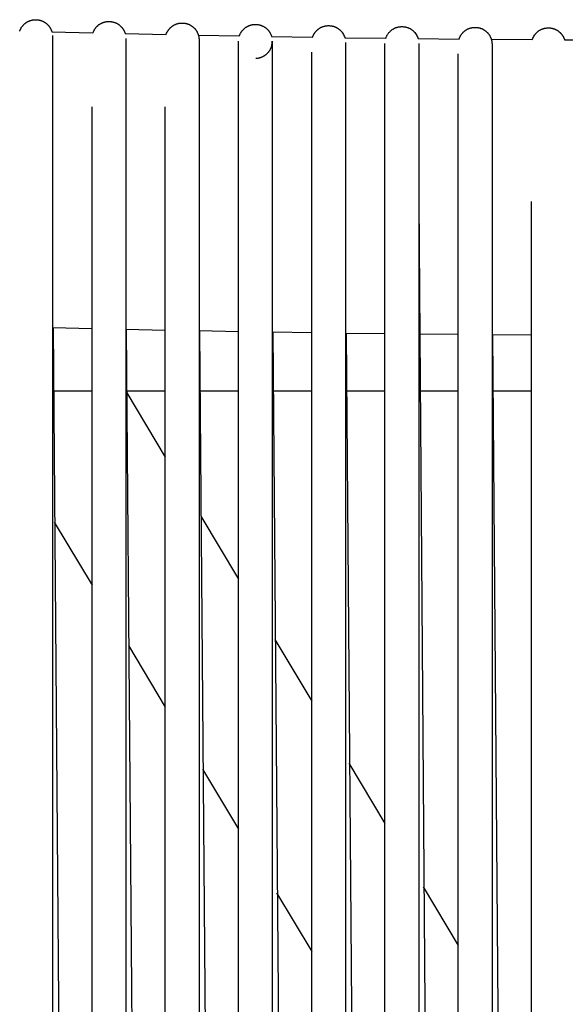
# Model space of a CAD drawing. Header units: millimetres. Extents: x 5000 to 6892, y 0 to 1693.
# Tile 33 of 49: x 5279 to 5376, y 1512 to 1687. Entities that reach past the tile are written whole.
import ezdxf

# ---------------------------------------------------------------- set-up
doc = ezdxf.new("R2010")
doc.units = ezdxf.units.MM
doc.layers.add('Make2D$Sichtbar$Kurven', color=18, linetype='Continuous', true_color=0x000000)

msp = doc.modelspace()

# ---------------------------------------------------------------- linework, layer by layer
at = {"layer": 'Make2D$Sichtbar$Kurven', "color": 18, "lineweight": -3, "true_color": 0x000000}
for points in [[(5278.97, 1684.49), (5279.01, 1684.58), (5279.03, 1684.65), (5279.06, 1684.71), (5279.09, 1684.78), (5279.12, 1684.84), (5279.16, 1684.91), (5279.19, 1684.97), (5279.23, 1685.03), (5279.26, 1685.1), (5279.3, 1685.16), (5279.34, 1685.22), (5279.39, 1685.28), (5279.43, 1685.33), (5279.47, 1685.39), (5279.52, 1685.45), (5279.57, 1685.5), (5279.62, 1685.56), (5279.67, 1685.61), (5279.72, 1685.66), (5279.77, 1685.71), (5279.83, 1685.76), (5279.89, 1685.81), (5279.94, 1685.86), (5280, 1685.9), (5280.06, 1685.95), (5280.12, 1685.99), (5280.18, 1686.03), (5280.24, 1686.07), (5280.31, 1686.11), (5280.37, 1686.14), (5280.43, 1686.18), (5280.5, 1686.21), (5280.56, 1686.24), (5280.63, 1686.27), (5280.7, 1686.3), (5280.77, 1686.32), (5280.84, 1686.35), (5280.91, 1686.37), (5280.98, 1686.39), (5281.05, 1686.41), (5281.12, 1686.43), (5281.19, 1686.45), (5281.26, 1686.46), (5281.34, 1686.47), (5281.41, 1686.48), (5281.48, 1686.49), (5281.56, 1686.5), (5281.63, 1686.51), (5281.71, 1686.51), (5281.78, 1686.51), (5281.86, 1686.51), (5281.93, 1686.51), (5282, 1686.51), (5282.08, 1686.5), (5282.15, 1686.49), (5282.22, 1686.48), (5282.3, 1686.47), (5282.37, 1686.46), (5282.44, 1686.45), (5282.51, 1686.43), (5282.58, 1686.41), (5282.65, 1686.39), (5282.72, 1686.37), (5282.79, 1686.35), (5282.86, 1686.32), (5282.93, 1686.3), (5283, 1686.27), (5283.06, 1686.24), (5283.13, 1686.21), (5283.19, 1686.17), (5283.26, 1686.14), (5283.32, 1686.1), (5283.39, 1686.07), (5283.45, 1686.03), (5283.51, 1685.99), (5283.57, 1685.94), (5283.63, 1685.9), (5283.69, 1685.85), (5283.75, 1685.81), (5283.8, 1685.76), (5283.84, 1685.72), (5283.88, 1685.68), (5283.92, 1685.65), (5283.96, 1685.61), (5283.99, 1685.57), (5284.03, 1685.53), (5284.07, 1685.49), (5284.1, 1685.45), (5284.13, 1685.41), (5284.17, 1685.37), (5284.2, 1685.33), (5284.23, 1685.29), (5284.26, 1685.24), (5284.29, 1685.2), (5284.32, 1685.16), (5284.35, 1685.11), (5284.38, 1685.07), (5284.41, 1685.02), (5284.43, 1684.97), (5284.46, 1684.93), (5284.48, 1684.88), (5284.5, 1684.84), (5284.53, 1684.79), (5284.55, 1684.74), (5284.57, 1684.69), (5284.59, 1684.64), (5284.61, 1684.59), (5284.63, 1684.55), (5284.65, 1684.5), (5284.66, 1684.45), (5284.68, 1684.4), (5284.69, 1684.34)], [(5291.97, 1684.17), (5291.99, 1684.21), (5292.06, 1684.38), (5292.14, 1684.56), (5292.23, 1684.73), (5292.33, 1684.89), (5292.38, 1684.95), (5292.42, 1685.01), (5292.47, 1685.07), (5292.51, 1685.13), (5292.56, 1685.18), (5292.61, 1685.24), (5292.66, 1685.29), (5292.71, 1685.34), (5292.77, 1685.39), (5292.82, 1685.44), (5292.87, 1685.49), (5292.93, 1685.54), (5292.99, 1685.58), (5293.05, 1685.63), (5293.11, 1685.67), (5293.17, 1685.71), (5293.23, 1685.75), (5293.29, 1685.79), (5293.35, 1685.82), (5293.42, 1685.86), (5293.48, 1685.89), (5293.55, 1685.92), (5293.62, 1685.95), (5293.69, 1685.98), (5293.75, 1686.01), (5293.82, 1686.03), (5293.89, 1686.06), (5293.96, 1686.08), (5294.04, 1686.1), (5294.11, 1686.12), (5294.18, 1686.13), (5294.25, 1686.15), (5294.33, 1686.16), (5294.4, 1686.17), (5294.47, 1686.18), (5294.55, 1686.19), (5294.62, 1686.19), (5294.7, 1686.2), (5294.77, 1686.2), (5294.84, 1686.2), (5294.92, 1686.2), (5294.99, 1686.2), (5295.06, 1686.19), (5295.14, 1686.18), (5295.21, 1686.17), (5295.28, 1686.16), (5295.35, 1686.15), (5295.42, 1686.14), (5295.5, 1686.12), (5295.57, 1686.1), (5295.64, 1686.08), (5295.71, 1686.06), (5295.78, 1686.04), (5295.85, 1686.02), (5295.91, 1685.99), (5295.98, 1685.96), (5296.05, 1685.93), (5296.12, 1685.9), (5296.18, 1685.87), (5296.25, 1685.83), (5296.31, 1685.8), (5296.38, 1685.76), (5296.44, 1685.72), (5296.5, 1685.68), (5296.56, 1685.64), (5296.61, 1685.6), (5296.66, 1685.56), (5296.71, 1685.52), (5296.76, 1685.48), (5296.81, 1685.44), (5296.86, 1685.39), (5296.9, 1685.35), (5296.95, 1685.3), (5297, 1685.26), (5297.04, 1685.21), (5297.08, 1685.16), (5297.12, 1685.11), (5297.16, 1685.06), (5297.2, 1685.01), (5297.24, 1684.96), (5297.28, 1684.91), (5297.31, 1684.86), (5297.35, 1684.8), (5297.38, 1684.75), (5297.42, 1684.69), (5297.45, 1684.64), (5297.48, 1684.58), (5297.51, 1684.52), (5297.53, 1684.46), (5297.56, 1684.4), (5297.59, 1684.34), (5297.61, 1684.28), (5297.63, 1684.22), (5297.65, 1684.16), (5297.67, 1684.1), (5297.69, 1684.04)], [(5304.97, 1683.88), (5304.99, 1683.93), (5305.06, 1684.11), (5305.14, 1684.28), (5305.17, 1684.35), (5305.21, 1684.41), (5305.25, 1684.47), (5305.29, 1684.54), (5305.33, 1684.6), (5305.37, 1684.66), (5305.41, 1684.72), (5305.46, 1684.78), (5305.5, 1684.83), (5305.55, 1684.89), (5305.6, 1684.95), (5305.65, 1685), (5305.7, 1685.05), (5305.75, 1685.1), (5305.81, 1685.15), (5305.86, 1685.2), (5305.92, 1685.25), (5305.97, 1685.29), (5306.03, 1685.34), (5306.09, 1685.38), (5306.15, 1685.42), (5306.21, 1685.46), (5306.28, 1685.5), (5306.34, 1685.53), (5306.41, 1685.57), (5306.47, 1685.6), (5306.54, 1685.64), (5306.6, 1685.67), (5306.67, 1685.69), (5306.74, 1685.72), (5306.81, 1685.75), (5306.88, 1685.77), (5306.95, 1685.79), (5307.03, 1685.81), (5307.1, 1685.83), (5307.17, 1685.85), (5307.24, 1685.87), (5307.32, 1685.88), (5307.39, 1685.89), (5307.46, 1685.9), (5307.53, 1685.91), (5307.61, 1685.91), (5307.68, 1685.92), (5307.75, 1685.92), (5307.83, 1685.92), (5307.9, 1685.92), (5307.97, 1685.92), (5308.05, 1685.91), (5308.12, 1685.9), (5308.19, 1685.9), (5308.26, 1685.89), (5308.34, 1685.87), (5308.41, 1685.86), (5308.48, 1685.84), (5308.55, 1685.83), (5308.62, 1685.81), (5308.69, 1685.79), (5308.76, 1685.77), (5308.83, 1685.74), (5308.9, 1685.72), (5308.97, 1685.69), (5309.04, 1685.66), (5309.11, 1685.63), (5309.17, 1685.59), (5309.24, 1685.56), (5309.3, 1685.52), (5309.37, 1685.48), (5309.43, 1685.45), (5309.49, 1685.41), (5309.55, 1685.36), (5309.61, 1685.32), (5309.67, 1685.28), (5309.73, 1685.23), (5309.78, 1685.18), (5309.84, 1685.13), (5309.89, 1685.08), (5309.94, 1685.03), (5309.99, 1684.98), (5310.04, 1684.93), (5310.09, 1684.87), (5310.14, 1684.81), (5310.18, 1684.76), (5310.23, 1684.7), (5310.27, 1684.64), (5310.31, 1684.58), (5310.35, 1684.52), (5310.39, 1684.45), (5310.43, 1684.39), (5310.46, 1684.33), (5310.5, 1684.26), (5310.53, 1684.19), (5310.56, 1684.13), (5310.59, 1684.06), (5310.61, 1683.99), (5310.64, 1683.92), (5310.66, 1683.85)], [(5317.97, 1683.63), (5317.99, 1683.68), (5318.01, 1683.75), (5318.04, 1683.82), (5318.07, 1683.89), (5318.1, 1683.95), (5318.13, 1684.02), (5318.17, 1684.09), (5318.2, 1684.15), (5318.24, 1684.21), (5318.28, 1684.28), (5318.32, 1684.34), (5318.36, 1684.4), (5318.4, 1684.46), (5318.44, 1684.52), (5318.49, 1684.57), (5318.54, 1684.63), (5318.59, 1684.68), (5318.64, 1684.74), (5318.69, 1684.79), (5318.74, 1684.84), (5318.79, 1684.89), (5318.85, 1684.94), (5318.9, 1684.99), (5318.96, 1685.03), (5319.02, 1685.08), (5319.08, 1685.12), (5319.14, 1685.16), (5319.2, 1685.2), (5319.26, 1685.24), (5319.33, 1685.28), (5319.39, 1685.32), (5319.46, 1685.35), (5319.53, 1685.38), (5319.59, 1685.41), (5319.66, 1685.44), (5319.73, 1685.47), (5319.8, 1685.5), (5319.87, 1685.52), (5319.94, 1685.54), (5320.01, 1685.56), (5320.08, 1685.58), (5320.15, 1685.6), (5320.23, 1685.61), (5320.3, 1685.63), (5320.37, 1685.64), (5320.44, 1685.65), (5320.52, 1685.66), (5320.59, 1685.66), (5320.66, 1685.67), (5320.73, 1685.67), (5320.81, 1685.67), (5320.88, 1685.67), (5320.95, 1685.67), (5321.03, 1685.67), (5321.1, 1685.66), (5321.17, 1685.65), (5321.25, 1685.64), (5321.32, 1685.63), (5321.39, 1685.62), (5321.46, 1685.6), (5321.53, 1685.58), (5321.61, 1685.57), (5321.68, 1685.54), (5321.75, 1685.52), (5321.82, 1685.5), (5321.89, 1685.47), (5321.96, 1685.44), (5322.03, 1685.42), (5322.09, 1685.38), (5322.16, 1685.35), (5322.23, 1685.32), (5322.29, 1685.28), (5322.35, 1685.25), (5322.42, 1685.21), (5322.48, 1685.17), (5322.54, 1685.13), (5322.6, 1685.08), (5322.66, 1685.04), (5322.71, 1684.99), (5322.77, 1684.95), (5322.82, 1684.9), (5322.88, 1684.85), (5322.93, 1684.8), (5322.98, 1684.75), (5323.03, 1684.69), (5323.08, 1684.64), (5323.13, 1684.58), (5323.17, 1684.52), (5323.22, 1684.47), (5323.26, 1684.41), (5323.3, 1684.35), (5323.34, 1684.28), (5323.38, 1684.22), (5323.42, 1684.16), (5323.45, 1684.09), (5323.49, 1684.03), (5323.52, 1683.96)], [(5330.96, 1683.41), (5330.99, 1683.47), (5331.01, 1683.53), (5331.03, 1683.58), (5331.05, 1683.64), (5331.08, 1683.7), (5331.11, 1683.76), (5331.14, 1683.82), (5331.16, 1683.87), (5331.19, 1683.93), (5331.23, 1683.98), (5331.26, 1684.04), (5331.29, 1684.09), (5331.33, 1684.14), (5331.36, 1684.2), (5331.4, 1684.25), (5331.44, 1684.3), (5331.48, 1684.35), (5331.52, 1684.39), (5331.56, 1684.44), (5331.6, 1684.49), (5331.65, 1684.54), (5331.69, 1684.58), (5331.74, 1684.63), (5331.78, 1684.67), (5331.83, 1684.71), (5331.88, 1684.75), (5331.93, 1684.79), (5331.98, 1684.83), (5332.03, 1684.87), (5332.08, 1684.91), (5332.13, 1684.95), (5332.19, 1684.98), (5332.25, 1685.02), (5332.32, 1685.06), (5332.38, 1685.1), (5332.45, 1685.13), (5332.51, 1685.16), (5332.58, 1685.2), (5332.65, 1685.22), (5332.72, 1685.25), (5332.78, 1685.28), (5332.85, 1685.3), (5332.92, 1685.33), (5332.99, 1685.35), (5333.06, 1685.37), (5333.13, 1685.38), (5333.21, 1685.4), (5333.28, 1685.41), (5333.35, 1685.42), (5333.42, 1685.44), (5333.49, 1685.44), (5333.57, 1685.45), (5333.64, 1685.46), (5333.71, 1685.46), (5333.79, 1685.46), (5333.86, 1685.46), (5333.93, 1685.46), (5334.01, 1685.45), (5334.08, 1685.45), (5334.15, 1685.44), (5334.23, 1685.43), (5334.3, 1685.42), (5334.37, 1685.41), (5334.45, 1685.39), (5334.52, 1685.37), (5334.59, 1685.36), (5334.66, 1685.34), (5334.74, 1685.31), (5334.81, 1685.29), (5334.87, 1685.27), (5334.94, 1685.24), (5335.01, 1685.21), (5335.08, 1685.18), (5335.14, 1685.15), (5335.21, 1685.12), (5335.27, 1685.08), (5335.34, 1685.04), (5335.4, 1685.01), (5335.46, 1684.97), (5335.52, 1684.93), (5335.58, 1684.88), (5335.64, 1684.84), (5335.7, 1684.79), (5335.75, 1684.75), (5335.81, 1684.7), (5335.86, 1684.65), (5335.92, 1684.6), (5335.97, 1684.55), (5336.02, 1684.49), (5336.07, 1684.44), (5336.11, 1684.38), (5336.16, 1684.33), (5336.21, 1684.27), (5336.25, 1684.21), (5336.29, 1684.15), (5336.33, 1684.08)], [(5343.96, 1683.22), (5344, 1683.32), (5344.03, 1683.42), (5344.07, 1683.51), (5344.12, 1683.6), (5344.16, 1683.7), (5344.21, 1683.79), (5344.27, 1683.87), (5344.32, 1683.96), (5344.38, 1684.04), (5344.44, 1684.13), (5344.51, 1684.21), (5344.58, 1684.29), (5344.65, 1684.36), (5344.72, 1684.44), (5344.8, 1684.51), (5344.88, 1684.58), (5344.94, 1684.63), (5344.99, 1684.67), (5345.05, 1684.72), (5345.11, 1684.76), (5345.18, 1684.8), (5345.24, 1684.84), (5345.3, 1684.88), (5345.37, 1684.91), (5345.43, 1684.95), (5345.5, 1684.98), (5345.56, 1685.01), (5345.63, 1685.04), (5345.7, 1685.07), (5345.76, 1685.1), (5345.83, 1685.12), (5345.9, 1685.14), (5345.97, 1685.17), (5346.04, 1685.19), (5346.11, 1685.2), (5346.19, 1685.22), (5346.26, 1685.23), (5346.33, 1685.25), (5346.4, 1685.26), (5346.47, 1685.27), (5346.55, 1685.27), (5346.62, 1685.28), (5346.69, 1685.28), (5346.77, 1685.28), (5346.84, 1685.28), (5346.92, 1685.28), (5346.99, 1685.28), (5347.07, 1685.27), (5347.14, 1685.27), (5347.21, 1685.26), (5347.29, 1685.25), (5347.36, 1685.23), (5347.43, 1685.22), (5347.5, 1685.2), (5347.58, 1685.19), (5347.65, 1685.17), (5347.72, 1685.15), (5347.79, 1685.12), (5347.86, 1685.1), (5347.92, 1685.07), (5347.99, 1685.04), (5348.06, 1685.01), (5348.12, 1684.98), (5348.19, 1684.95), (5348.25, 1684.92), (5348.32, 1684.88), (5348.38, 1684.84), (5348.44, 1684.8), (5348.5, 1684.76), (5348.56, 1684.72), (5348.62, 1684.68), (5348.68, 1684.63), (5348.74, 1684.59), (5348.79, 1684.54), (5348.85, 1684.49), (5348.9, 1684.44), (5348.95, 1684.38), (5349.01, 1684.33), (5349.06, 1684.28), (5349.11, 1684.22)], [(5356.96, 1683.08), (5356.98, 1683.15), (5357.01, 1683.22), (5357.04, 1683.29), (5357.07, 1683.36), (5357.1, 1683.43), (5357.13, 1683.5), (5357.17, 1683.56), (5357.2, 1683.63), (5357.24, 1683.69), (5357.28, 1683.76), (5357.32, 1683.82), (5357.36, 1683.88), (5357.41, 1683.94), (5357.45, 1684), (5357.5, 1684.06), (5357.55, 1684.12), (5357.6, 1684.17), (5357.65, 1684.23), (5357.7, 1684.28), (5357.75, 1684.33), (5357.81, 1684.38), (5357.86, 1684.43), (5357.92, 1684.48), (5357.98, 1684.53), (5358.04, 1684.57), (5358.1, 1684.61), (5358.16, 1684.65), (5358.22, 1684.69), (5358.28, 1684.73), (5358.35, 1684.77), (5358.41, 1684.8), (5358.47, 1684.84), (5358.54, 1684.87), (5358.61, 1684.9), (5358.67, 1684.93), (5358.74, 1684.95), (5358.81, 1684.98), (5358.88, 1685), (5358.95, 1685.02), (5359.02, 1685.04), (5359.09, 1685.06), (5359.16, 1685.08), (5359.24, 1685.09), (5359.31, 1685.11), (5359.38, 1685.12), (5359.45, 1685.13), (5359.53, 1685.14), (5359.6, 1685.14), (5359.68, 1685.15), (5359.75, 1685.15), (5359.83, 1685.15), (5359.9, 1685.15), (5359.97, 1685.15), (5360.05, 1685.14), (5360.12, 1685.13), (5360.19, 1685.13), (5360.27, 1685.12), (5360.34, 1685.1), (5360.41, 1685.09), (5360.48, 1685.07), (5360.55, 1685.06), (5360.63, 1685.04), (5360.7, 1685.02), (5360.77, 1685), (5360.83, 1684.97), (5360.9, 1684.95), (5360.97, 1684.92), (5361.04, 1684.89), (5361.1, 1684.86), (5361.17, 1684.83), (5361.23, 1684.79), (5361.3, 1684.76), (5361.36, 1684.72), (5361.42, 1684.68), (5361.49, 1684.64), (5361.55, 1684.6), (5361.61, 1684.55), (5361.67, 1684.51), (5361.72, 1684.46), (5361.78, 1684.41), (5361.84, 1684.36)], [(5369.96, 1682.97), (5369.98, 1683.06), (5370.06, 1683.25), (5370.14, 1683.43), (5370.24, 1683.61), (5370.35, 1683.78), (5370.4, 1683.84), (5370.44, 1683.9), (5370.49, 1683.96), (5370.54, 1684.01), (5370.59, 1684.07), (5370.64, 1684.12), (5370.69, 1684.18), (5370.74, 1684.23), (5370.79, 1684.28), (5370.85, 1684.33), (5370.9, 1684.37), (5370.96, 1684.42), (5371.02, 1684.46), (5371.08, 1684.51), (5371.14, 1684.55), (5371.2, 1684.59), (5371.26, 1684.63), (5371.32, 1684.66), (5371.39, 1684.7), (5371.45, 1684.73), (5371.52, 1684.77), (5371.59, 1684.8), (5371.65, 1684.82), (5371.72, 1684.85), (5371.79, 1684.88), (5371.86, 1684.9), (5371.93, 1684.92), (5372, 1684.95), (5372.07, 1684.96), (5372.14, 1684.98), (5372.22, 1685), (5372.29, 1685.01), (5372.36, 1685.02), (5372.44, 1685.03), (5372.51, 1685.04), (5372.59, 1685.05), (5372.66, 1685.05), (5372.73, 1685.06), (5372.81, 1685.06), (5372.88, 1685.06), (5372.95, 1685.05), (5373.03, 1685.05), (5373.1, 1685.04), (5373.17, 1685.04), (5373.25, 1685.03), (5373.32, 1685.02), (5373.39, 1685), (5373.46, 1684.99), (5373.53, 1684.97), (5373.6, 1684.95), (5373.67, 1684.93), (5373.74, 1684.91), (5373.81, 1684.89), (5373.88, 1684.86), (5373.95, 1684.83), (5374.02, 1684.81), (5374.08, 1684.77), (5374.15, 1684.74), (5374.22, 1684.71), (5374.28, 1684.67), (5374.34, 1684.64), (5374.41, 1684.6), (5374.47, 1684.56), (5374.53, 1684.51)], [(5284.69, 1684.34), (5291.97, 1684.17)], [(5284.81, 1683.69), (5284.81, 1683.63), (5284.81, 1683.54), (5284.81, 1683.51)], [(5284.81, 1683.51), (5284.81, 1683.31), (5284.81, 1682.68), (5284.81, 1681.78)], [(5297.69, 1684.04), (5304.97, 1683.88)], [(5297.81, 1683.2), (5297.81, 1681.47)], [(5310.66, 1683.85), (5310.69, 1683.75), (5310.72, 1683.65), (5310.74, 1683.55), (5310.76, 1683.45), (5310.78, 1683.35), (5310.79, 1683.25), (5310.8, 1683.16), (5310.81, 1683.06), (5310.81, 1682.96), (5310.81, 1682.92), (5310.81, 1682.92), (5310.81, 1682.92), (5310.81, 1682.92), (5310.81, 1682.92), (5310.81, 1682.72), (5310.81, 1682.09), (5310.81, 1681.2)], [(5310.69, 1683.76), (5317.97, 1683.63)], [(5323.52, 1683.96), (5323.6, 1683.77), (5323.67, 1683.58), (5323.69, 1683.52)], [(5323.69, 1683.52), (5330.97, 1683.41)], [(5336.33, 1684.08), (5336.44, 1683.91), (5336.53, 1683.73), (5336.61, 1683.54), (5336.68, 1683.35), (5336.69, 1683.32)], [(5336.69, 1683.32), (5343.96, 1683.22)], [(5349.11, 1684.22), (5349.23, 1684.06), (5349.35, 1683.89), (5349.45, 1683.72), (5349.54, 1683.54), (5349.61, 1683.36), (5349.68, 1683.17), (5349.68, 1683.15)], [(5349.68, 1683.15), (5356.96, 1683.08)], [(5361.84, 1684.36), (5361.89, 1684.31), (5361.94, 1684.26), (5362, 1684.21), (5362.05, 1684.15), (5362.09, 1684.1), (5362.14, 1684.04), (5362.19, 1683.98), (5362.23, 1683.92), (5362.27, 1683.86), (5362.32, 1683.8), (5362.36, 1683.74), (5362.39, 1683.68), (5362.43, 1683.62), (5362.46, 1683.55), (5362.5, 1683.49), (5362.53, 1683.42), (5362.56, 1683.36), (5362.59, 1683.29), (5362.62, 1683.22), (5362.64, 1683.15), (5362.66, 1683.08), (5362.69, 1683.01), (5362.71, 1682.94), (5362.72, 1682.87), (5362.74, 1682.8), (5362.76, 1682.73), (5362.77, 1682.65), (5362.78, 1682.58), (5362.79, 1682.51), (5362.8, 1682.43), (5362.8, 1682.36), (5362.81, 1682.29), (5362.81, 1682.19), (5362.81, 1682.15), (5362.81, 1682.15), (5362.81, 1682.15), (5362.81, 1682.15), (5362.81, 1682.15), (5362.81, 1682.15), (5362.81, 1680.43)], [(5374.53, 1684.51), (5374.58, 1684.48), (5374.63, 1684.44), (5374.68, 1684.4), (5374.73, 1684.36), (5374.78, 1684.32), (5374.83, 1684.28), (5374.87, 1684.24), (5374.92, 1684.2), (5374.96, 1684.15), (5375, 1684.11), (5375.04, 1684.06), (5375.09, 1684.02), (5375.13, 1683.97), (5375.16, 1683.92), (5375.2, 1683.87), (5375.24, 1683.82), (5375.27, 1683.77), (5375.31, 1683.72), (5375.34, 1683.67), (5375.38, 1683.62), (5375.41, 1683.56), (5375.44, 1683.51), (5375.47, 1683.46), (5375.49, 1683.4), (5375.52, 1683.35), (5375.55, 1683.29), (5375.57, 1683.23), (5375.6, 1683.18), (5375.62, 1683.12), (5375.64, 1683.06), (5375.66, 1683), (5375.68, 1682.94)], [(5284.81, 1681.78), (5284.81, 1641.33)], [(5297.81, 1681.47), (5297.81, 1641.03)], [(5317.81, 1680.95), (5317.81, 1682.67)], [(5320.89, 1679.67), (5320.94, 1679.67), (5321.02, 1679.68), (5321.09, 1679.68), (5321.17, 1679.69), (5321.24, 1679.7), (5321.32, 1679.71), (5321.39, 1679.73), (5321.46, 1679.74), (5321.53, 1679.76), (5321.61, 1679.78), (5321.68, 1679.8), (5321.75, 1679.82), (5321.82, 1679.85), (5321.89, 1679.87), (5321.96, 1679.9), (5322.03, 1679.93), (5322.1, 1679.96), (5322.17, 1679.99), (5322.23, 1680.03), (5322.3, 1680.07), (5322.36, 1680.1), (5322.42, 1680.14), (5322.49, 1680.18), (5322.55, 1680.22), (5322.61, 1680.27), (5322.66, 1680.31), (5322.72, 1680.36), (5322.78, 1680.4), (5322.83, 1680.45), (5322.89, 1680.5), (5322.94, 1680.55), (5322.99, 1680.61), (5323.04, 1680.66), (5323.09, 1680.71), (5323.13, 1680.77), (5323.18, 1680.83), (5323.22, 1680.89), (5323.27, 1680.95), (5323.31, 1681.01), (5323.35, 1681.07), (5323.39, 1681.13), (5323.42, 1681.19), (5323.46, 1681.26), (5323.49, 1681.32), (5323.52, 1681.39), (5323.56, 1681.46), (5323.58, 1681.53), (5323.61, 1681.6), (5323.64, 1681.67), (5323.7, 1681.85), (5323.74, 1682.03), (5323.78, 1682.22), (5323.8, 1682.41), (5323.81, 1682.61), (5323.81, 1682.67)], [(5323.81, 1682.67), (5323.81, 1682.67), (5323.81, 1682.66), (5323.81, 1682.65), (5323.81, 1682.63), (5323.81, 1682.62), (5323.81, 1682.48), (5323.81, 1681.85), (5323.81, 1680.95)], [(5336.81, 1682.46), (5336.81, 1682.46), (5336.81, 1682.45), (5336.81, 1682.42), (5336.81, 1682.41), (5336.81, 1682.38), (5336.81, 1682.36), (5336.81, 1682.27), (5336.81, 1681.64), (5336.81, 1680.74)], [(5343.81, 1680.57), (5343.81, 1682.28)], [(5349.81, 1682.29), (5349.81, 1682.28), (5349.81, 1682.27), (5349.81, 1682.26), (5349.81, 1682.25), (5349.81, 1682.23), (5349.81, 1682.09), (5349.81, 1681.46), (5349.81, 1680.57)], [(5362.68, 1683.03), (5369.96, 1682.97)], [(5375.68, 1682.94), (5382.95, 1682.92)], [(5310.81, 1681.2), (5310.81, 1640.77)], [(5317.81, 1631.12), (5317.81, 1680.95)], [(5323.81, 1680.95), (5323.81, 1631.07)], [(5330.81, 1640.34), (5330.81, 1680.74)], [(5336.81, 1680.74), (5336.81, 1640.34)], [(5343.81, 1630.71), (5343.81, 1680.57)], [(5349.81, 1680.57), (5349.81, 1630.71)], [(5356.81, 1630.58), (5356.81, 1680.43)], [(5362.81, 1680.43), (5362.81, 1630.58)], [(5291.81, 1671.07), (5291.81, 1671.07)], [(5291.81, 1654.23), (5291.81, 1671.07)], [(5304.81, 1640.77), (5304.81, 1671.07)], [(5330.81, 1654.23), (5330.81, 1671.07)], [(5291.81, 1641.04), (5291.81, 1654.23)], [(5349.81, 1654.24), (5351.96, 1368.9)], [(5369.81, 1630.5), (5369.81, 1654.23)], [(5284.81, 1641.33), (5284.81, 1631.86)], [(5291.81, 1631.57), (5291.81, 1641.04)], [(5297.81, 1641.03), (5297.81, 1631.57)], [(5304.81, 1631.31), (5304.81, 1640.77)], [(5310.81, 1640.77), (5310.81, 1631.31)], [(5330.81, 1630.87), (5330.81, 1640.34)], [(5336.81, 1640.34), (5336.81, 1630.88)], [(5284.81, 1631.86), (5284.81, 1591.34)], [(5291.81, 1631.63), (5284.81, 1631.79)], [(5284.9, 1631.79), (5287.47, 1310.12)], [(5291.81, 1591.08), (5291.81, 1631.57)], [(5297.81, 1631.57), (5297.81, 1591.07)], [(5304.81, 1631.36), (5297.81, 1631.51)], [(5297.9, 1631.5), (5300.47, 1310.12)], [(5304.81, 1590.84), (5304.81, 1631.31)], [(5310.81, 1631.31), (5310.81, 1590.83)], [(5317.81, 1631.12), (5310.81, 1631.25)], [(5310.9, 1631.25), (5313.47, 1310.12)], [(5317.81, 1369.49), (5317.81, 1631.07)], [(5323.81, 1631.07), (5323.81, 1369.49)], [(5330.81, 1630.92), (5323.81, 1631.02)], [(5323.9, 1631.02), (5326.55, 1300.99)], [(5330.81, 1590.44), (5330.81, 1630.87)], [(5336.81, 1630.88), (5336.81, 1590.44)], [(5343.81, 1630.74), (5336.81, 1630.83)], [(5336.9, 1630.83), (5338.96, 1369.29)], [(5343.81, 1369.13), (5343.81, 1630.71)], [(5349.81, 1630.71), (5349.81, 1368.95)], [(5356.81, 1630.61), (5349.81, 1630.68)], [(5356.81, 1368.77), (5356.81, 1630.58)], [(5362.81, 1630.58), (5362.81, 1368.64)], [(5369.81, 1630.51), (5362.81, 1630.56)], [(5362.91, 1630.56), (5364.96, 1368.6)], [(5369.81, 1368.52), (5369.81, 1630.5)], [(5291.81, 1620.56), (5284.96, 1620.56)], [(5304.81, 1620.56), (5297.96, 1620.56)], [(5297.97, 1620.28), (5304.81, 1608.87)], [(5317.81, 1620.56), (5310.96, 1620.56)], [(5330.81, 1620.56), (5323.96, 1620.56)], [(5343.81, 1620.56), (5336.96, 1620.56)], [(5356.81, 1620.56), (5349.96, 1620.56)], [(5369.81, 1620.56), (5362.96, 1620.56)], [(5311.1, 1598.38), (5317.81, 1587.2)], [(5285.11, 1597.32), (5291.81, 1586.14)], [(5284.81, 1591.34), (5284.81, 1371.54)], [(5291.81, 1370.77), (5291.81, 1591.08)], [(5297.81, 1591.07), (5297.81, 1370.77)], [(5304.81, 1370.08), (5304.81, 1590.84)], [(5310.81, 1590.83), (5310.81, 1370.13)], [(5330.81, 1368.97), (5330.81, 1590.44)], [(5336.81, 1590.44), (5336.81, 1369.36)], [(5298.26, 1575.4), (5304.81, 1564.47)], [(5324.25, 1576.47), (5330.81, 1565.53)], [(5337.41, 1554.53), (5343.81, 1543.85)], [(5311.41, 1553.47), (5317.81, 1542.8)], [(5324.58, 1531.52), (5330.81, 1521.13)], [(5350.57, 1532.59), (5356.81, 1522.18)]]:
    msp.add_lwpolyline(points, dxfattribs=at)

doc.saveas('drawing.dxf')
